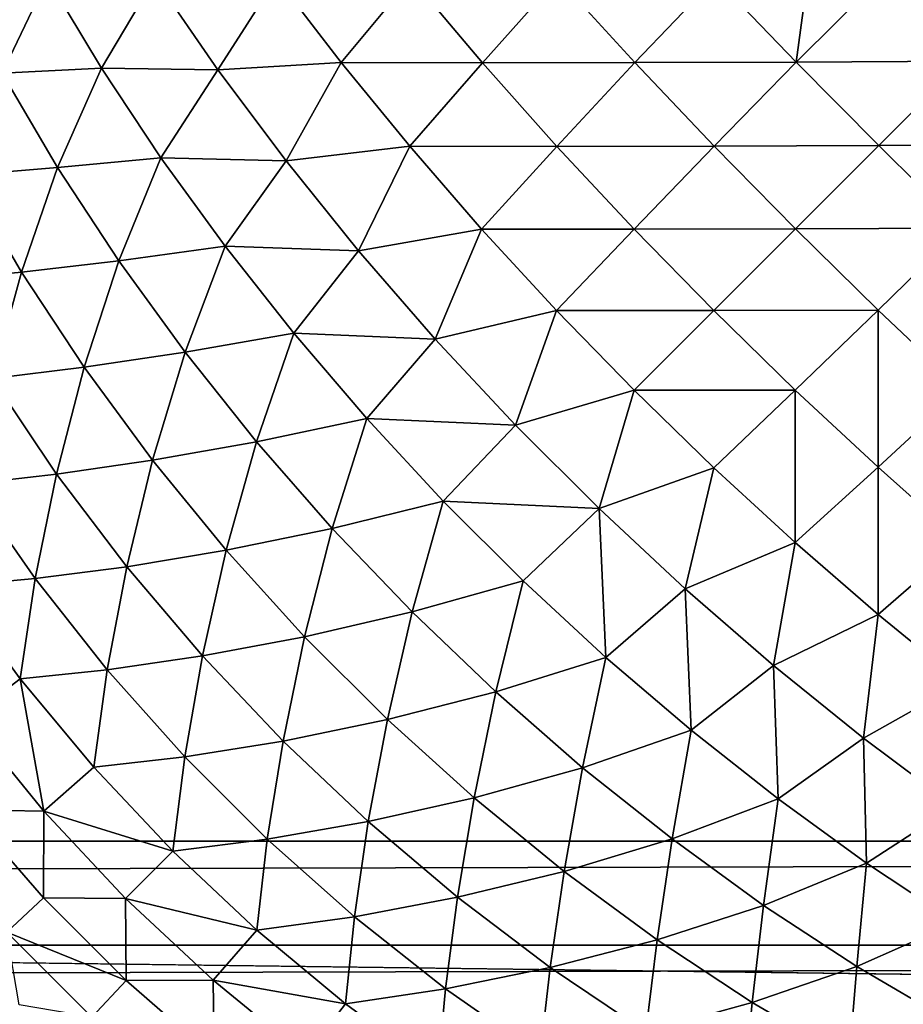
# Model space of a CAD drawing. Extents: x -226 to 226, y -900 to 900.
# Tile 159 of 256: x 89.75 to 91.08, y -878.25 to -876.76. Entities that reach past the tile are written whole.
import ezdxf

# ---------------------------------------------------------------- set-up
doc = ezdxf.new("R2010")
doc.units = 0
doc.header["$LTSCALE"] = 65.185185
for name, color, linetype in [('131', 7, 'CONTINUOUS'), ('246', 7, 'CONTINUOUS'), ('247', 7, 'CONTINUOUS'), ('253', 7, 'CONTINUOUS'), ('254', 7, 'CONTINUOUS'), ('306', 7, 'CONTINUOUS')]:
    doc.layers.add(name, color=color, linetype=linetype)

msp = doc.modelspace()

# ---------------------------------------------------------------- linework, layer by layer
at = {"layer": '131', "color": 7, "linetype": 'CONTINUOUS'}
for points in [[(89.25, -900, 1.9), (93.25, -900, 1.9), (93.25, 0, 1.9), (89.25, -900, 1.9)], [(89.25, 0, 1.9), (89.25, -900, 1.9), (93.25, 0, 1.9), (89.25, 0, 1.9)]]:
    msp.add_3dface(points, dxfattribs=at)
at = {"layer": '246', "color": 7, "linetype": 'CONTINUOUS'}
for points in [[(75.5, -878, -32.8), (106, -878.3923, -32.7846), (45, -878, -32.8), (75.5, -878, -32.8)], [(45, -878, -32.8), (106, -878.3923, -32.7846), (45, -878.3923, -32.7846), (45, -878, -32.8)], [(106, -878, -32.8), (106, -878.3923, -32.7846), (75.5, -878, -32.8), (106, -878, -32.8)]]:
    msp.add_3dface(points, dxfattribs=at)
at = {"layer": '247', "color": 7, "linetype": 'CONTINUOUS'}
for points in [[(106, -878, -32.8), (75.5, -878, -32.8), (106, -853, -32.8), (106, -878, -32.8)], [(106, -853, -32.8), (75.5, -878, -32.8), (75.5, -853, -32.8), (106, -853, -32.8)]]:
    msp.add_3dface(points, dxfattribs=at)
at = {"layer": '253', "color": 7, "linetype": 'CONTINUOUS'}
for points in [[(106, -853, -29.8), (75.5, -853, -29.8), (106, -878, -29.8), (106, -853, -29.8)], [(106, -878, -29.8), (75.5, -853, -29.8), (75.5, -878, -29.8), (106, -878, -29.8)]]:
    msp.add_3dface(points, dxfattribs=at)
at = {"layer": '254', "color": 7, "linetype": 'CONTINUOUS'}
for points in [[(106, -878, -29.8), (75.5, -878, -29.8), (45, -878.1569, -29.7938), (106, -878, -29.8)], [(106, -878, -29.8), (45, -878.1569, -29.7938), (106, -878.1569, -29.7938), (106, -878, -29.8)], [(45, -878.1569, -29.7938), (45, -878.3129, -29.7754), (106, -878.1569, -29.7938), (45, -878.1569, -29.7938)], [(106, -878.1569, -29.7938), (45, -878.3129, -29.7754), (106, -878.3129, -29.7754), (106, -878.1569, -29.7938)]]:
    msp.add_3dface(points, dxfattribs=at)
at = {"layer": '306', "color": 7, "linetype": 'CONTINUOUS'}
for points in [[(89.6537, -876.7, -24.3061), (89.7958, -876.7, -24.4399), (89.7279, -876.8434, -24.3727), (89.6537, -876.7, -24.3061)], [(89.7958, -876.7, -24.4399), (89.8774, -876.8358, -24.5021), (89.7279, -876.8434, -24.3727), (89.7958, -876.7, -24.4399)], [(89.7958, -876.7, -24.4399), (89.9578, -876.7, -24.5678), (89.8774, -876.8358, -24.5021), (89.7958, -876.7, -24.4399)], [(89.9578, -876.7, -24.5678), (90.0527, -876.8381, -24.6275), (89.8774, -876.8358, -24.5021), (89.9578, -876.7, -24.5678)], [(89.9578, -876.7, -24.5678), (90.1408, -876.7, -24.6865), (90.0527, -876.8381, -24.6275), (89.9578, -876.7, -24.5678)], [(90.1408, -876.7, -24.6865), (90.2382, -876.8273, -24.7363), (90.0527, -876.8381, -24.6275), (90.1408, -876.7, -24.6865)], [(90.1408, -876.7, -24.6865), (90.3435, -876.7, -24.7917), (90.2382, -876.8273, -24.7363), (90.1408, -876.7, -24.6865)], [(90.3435, -876.7, -24.7917), (90.4509, -876.8274, -24.8337), (90.2382, -876.8273, -24.7363), (90.3435, -876.7, -24.7917)], [(90.3435, -876.7, -24.7917), (90.5645, -876.7, -24.8792), (90.4509, -876.8274, -24.8337), (90.3435, -876.7, -24.7917)], [(90.5645, -876.7, -24.8792), (90.6804, -876.827, -24.9113), (90.4509, -876.8274, -24.8337), (90.5645, -876.7, -24.8792)], [(90.5645, -876.7, -24.8792), (90.8017, -876.7, -24.9454), (90.6804, -876.827, -24.9113), (90.5645, -876.7, -24.8792)], [(90.8017, -876.7, -24.9454), (90.9235, -876.8266, -24.9654), (90.6804, -876.827, -24.9113), (90.8017, -876.7, -24.9454)], [(90.8017, -876.7, -24.9454), (90.9402, -876.7, -24.9717), (90.9235, -876.8266, -24.9654), (90.8017, -876.7, -24.9454)], [(90.9402, -876.7, -24.9717), (91.0503, -876.7, -24.9864), (90.9235, -876.8266, -24.9654), (90.9402, -876.7, -24.9717)], [(91.0503, -876.7, -24.9864), (91.1747, -876.8253, -24.9932), (90.9235, -876.8266, -24.9654), (91.0503, -876.7, -24.9864)], [(91.0503, -876.7, -24.9864), (91.3, -876.7, -25), (91.1747, -876.8253, -24.9932), (91.0503, -876.7, -24.9864)], [(90.0527, -876.8381, -24.6275), (90.2382, -876.8273, -24.7363), (90.1552, -876.9752, -24.6757), (90.0527, -876.8381, -24.6275)], [(90.2382, -876.8273, -24.7363), (90.3414, -876.9533, -24.7753), (90.1552, -876.9752, -24.6757), (90.2382, -876.8273, -24.7363)], [(90.2382, -876.8273, -24.7363), (90.4509, -876.8274, -24.8337), (90.3414, -876.9533, -24.7753), (90.2382, -876.8273, -24.7363)], [(90.4509, -876.8274, -24.8337), (90.5631, -876.9535, -24.864), (90.3414, -876.9533, -24.7753), (90.4509, -876.8274, -24.8337)], [(90.4509, -876.8274, -24.8337), (90.6804, -876.827, -24.9113), (90.5631, -876.9535, -24.864), (90.4509, -876.8274, -24.8337)], [(90.6804, -876.827, -24.9113), (90.7999, -876.9531, -24.9307), (90.5631, -876.9535, -24.864), (90.6804, -876.827, -24.9113)], [(90.6804, -876.827, -24.9113), (90.9235, -876.8266, -24.9654), (90.7999, -876.9531, -24.9307), (90.6804, -876.827, -24.9113)], [(90.9235, -876.8266, -24.9654), (91.0477, -876.9523, -24.9722), (90.7999, -876.9531, -24.9307), (90.9235, -876.8266, -24.9654)], [(90.9235, -876.8266, -24.9654), (91.1747, -876.8253, -24.9932), (91.0477, -876.9523, -24.9722), (90.9235, -876.8266, -24.9654)], [(91.1747, -876.8253, -24.9932), (91.3, -876.9497, -24.9864), (91.0477, -876.9523, -24.9722), (91.1747, -876.8253, -24.9932)], [(89.7279, -876.8434, -24.3727), (89.8113, -876.9854, -24.4298), (89.6714, -876.9969, -24.2967), (89.7279, -876.8434, -24.3727)], [(89.7279, -876.8434, -24.3727), (89.8774, -876.8358, -24.5021), (89.8113, -876.9854, -24.4298), (89.7279, -876.8434, -24.3727)], [(89.8774, -876.8358, -24.5021), (89.9668, -876.9706, -24.5546), (89.8113, -876.9854, -24.4298), (89.8774, -876.8358, -24.5021)], [(89.8774, -876.8358, -24.5021), (90.0527, -876.8381, -24.6275), (89.9668, -876.9706, -24.5546), (89.8774, -876.8358, -24.5021)], [(90.0527, -876.8381, -24.6275), (90.1552, -876.9752, -24.6757), (89.9668, -876.9706, -24.5546), (90.0527, -876.8381, -24.6275)], [(90.7999, -876.9531, -24.9307), (91.0477, -876.9523, -24.9722), (90.9223, -877.0777, -24.9371), (90.7999, -876.9531, -24.9307)], [(91.0477, -876.9523, -24.9722), (91.1734, -877.0765, -24.9654), (90.9223, -877.0777, -24.9371), (91.0477, -876.9523, -24.9722)], [(91.0477, -876.9523, -24.9722), (91.3, -876.9497, -24.9864), (91.1734, -877.0765, -24.9654), (91.0477, -876.9523, -24.9722)], [(90.1552, -876.9752, -24.6757), (90.3414, -876.9533, -24.7753), (90.2644, -877.1107, -24.7122), (90.1552, -876.9752, -24.6757)], [(90.3414, -876.9533, -24.7753), (90.4497, -877.078, -24.8034), (90.2644, -877.1107, -24.7122), (90.3414, -876.9533, -24.7753)], [(90.3414, -876.9533, -24.7753), (90.5631, -876.9535, -24.864), (90.4497, -877.078, -24.8034), (90.3414, -876.9533, -24.7753)], [(90.5631, -876.9535, -24.864), (90.6795, -877.0782, -24.8822), (90.4497, -877.078, -24.8034), (90.5631, -876.9535, -24.864)], [(90.5631, -876.9535, -24.864), (90.7999, -876.9531, -24.9307), (90.6795, -877.0782, -24.8822), (90.5631, -876.9535, -24.864)], [(90.7999, -876.9531, -24.9307), (90.9223, -877.0777, -24.9371), (90.6795, -877.0782, -24.8822), (90.7999, -876.9531, -24.9307)], [(89.8113, -876.9854, -24.4298), (89.9668, -876.9706, -24.5546), (89.9032, -877.1257, -24.477), (89.8113, -876.9854, -24.4298)], [(89.9668, -876.9706, -24.5546), (90.0635, -877.1039, -24.5968), (89.9032, -877.1257, -24.477), (89.9668, -876.9706, -24.5546)], [(89.9668, -876.9706, -24.5546), (90.1552, -876.9752, -24.6757), (90.0635, -877.1039, -24.5968), (89.9668, -876.9706, -24.5546)], [(90.1552, -876.9752, -24.6757), (90.2644, -877.1107, -24.7122), (90.0635, -877.1039, -24.5968), (90.1552, -876.9752, -24.6757)], [(89.6714, -876.9969, -24.2967), (89.7568, -877.1429, -24.3469), (89.625, -877.1557, -24.2088), (89.6714, -876.9969, -24.2967)], [(89.6714, -876.9969, -24.2967), (89.8113, -876.9854, -24.4298), (89.7568, -877.1429, -24.3469), (89.6714, -876.9969, -24.2967)], [(89.8113, -876.9854, -24.4298), (89.9032, -877.1257, -24.477), (89.7568, -877.1429, -24.3469), (89.8113, -876.9854, -24.4298)], [(90.2644, -877.1107, -24.7122), (90.4497, -877.078, -24.8034), (90.3799, -877.2437, -24.7366), (90.2644, -877.1107, -24.7122)], [(90.4497, -877.078, -24.8034), (90.5625, -877.2007, -24.8202), (90.3799, -877.2437, -24.7366), (90.4497, -877.078, -24.8034)], [(90.4497, -877.078, -24.8034), (90.6795, -877.0782, -24.8822), (90.5625, -877.2007, -24.8202), (90.4497, -877.078, -24.8034)], [(90.6795, -877.0782, -24.8822), (90.7993, -877.2007, -24.8883), (90.5625, -877.2007, -24.8202), (90.6795, -877.0782, -24.8822)], [(90.6795, -877.0782, -24.8822), (90.9223, -877.0777, -24.9371), (90.7993, -877.2007, -24.8883), (90.6795, -877.0782, -24.8822)], [(90.9223, -877.0777, -24.9371), (91.0469, -877.2001, -24.9307), (90.7993, -877.2007, -24.8883), (90.9223, -877.0777, -24.9371)], [(90.9223, -877.0777, -24.9371), (91.1734, -877.0765, -24.9654), (91.0469, -877.2001, -24.9307), (90.9223, -877.0777, -24.9371)], [(91.0469, -877.2001, -24.9307), (91.1734, -877.0765, -24.9654), (91.173, -877.3196, -24.9113), (91.0469, -877.2001, -24.9307)], [(89.9032, -877.1257, -24.477), (90.0635, -877.1039, -24.5968), (90.0032, -877.2636, -24.514), (89.9032, -877.1257, -24.477)], [(90.0635, -877.1039, -24.5968), (90.167, -877.235, -24.6288), (90.0032, -877.2636, -24.514), (90.0635, -877.1039, -24.5968)], [(90.0635, -877.1039, -24.5968), (90.2644, -877.1107, -24.7122), (90.167, -877.235, -24.6288), (90.0635, -877.1039, -24.5968)], [(90.2644, -877.1107, -24.7122), (90.3799, -877.2437, -24.7366), (90.167, -877.235, -24.6288), (90.2644, -877.1107, -24.7122)], [(89.7568, -877.1429, -24.3469), (89.9032, -877.1257, -24.477), (89.8512, -877.2862, -24.3874), (89.7568, -877.1429, -24.3469)], [(89.9032, -877.1257, -24.477), (90.0032, -877.2636, -24.514), (89.8512, -877.2862, -24.3874), (89.9032, -877.1257, -24.477)], [(89.625, -877.1557, -24.2088), (89.7568, -877.1429, -24.3469), (89.7126, -877.3032, -24.2512), (89.625, -877.1557, -24.2088)], [(89.7568, -877.1429, -24.3469), (89.8512, -877.2862, -24.3874), (89.7126, -877.3032, -24.2512), (89.7568, -877.1429, -24.3469)], [(90.3799, -877.2437, -24.7366), (90.5625, -877.2007, -24.8202), (90.5008, -877.3735, -24.7488), (90.3799, -877.2437, -24.7366)], [(90.5625, -877.2007, -24.8202), (90.6793, -877.3207, -24.8259), (90.5008, -877.3735, -24.7488), (90.5625, -877.2007, -24.8202)], [(90.5625, -877.2007, -24.8202), (90.7993, -877.2007, -24.8883), (90.6793, -877.3207, -24.8259), (90.5625, -877.2007, -24.8202)], [(90.7993, -877.2007, -24.8883), (90.9218, -877.3205, -24.8822), (90.6793, -877.3207, -24.8259), (90.7993, -877.2007, -24.8883)], [(90.7993, -877.2007, -24.8883), (91.0469, -877.2001, -24.9307), (90.9218, -877.3205, -24.8822), (90.7993, -877.2007, -24.8883)], [(90.9218, -877.3205, -24.8822), (91.0469, -877.2001, -24.9307), (91.0465, -877.4369, -24.864), (90.9218, -877.3205, -24.8822)], [(91.0469, -877.2001, -24.9307), (91.173, -877.3196, -24.9113), (91.0465, -877.4369, -24.864), (91.0469, -877.2001, -24.9307)], [(90.0032, -877.2636, -24.514), (90.167, -877.235, -24.6288), (90.1106, -877.3983, -24.5406), (90.0032, -877.2636, -24.514)], [(90.167, -877.235, -24.6288), (90.2767, -877.3632, -24.6501), (90.1106, -877.3983, -24.5406), (90.167, -877.235, -24.6288)], [(90.167, -877.235, -24.6288), (90.3799, -877.2437, -24.7366), (90.2767, -877.3632, -24.6501), (90.167, -877.235, -24.6288)], [(90.3799, -877.2437, -24.7366), (90.5008, -877.3735, -24.7488), (90.2767, -877.3632, -24.6501), (90.3799, -877.2437, -24.7366)], [(89.8512, -877.2862, -24.3874), (90.0032, -877.2636, -24.514), (89.9542, -877.426, -24.418), (89.8512, -877.2862, -24.3874)], [(90.0032, -877.2636, -24.514), (90.1106, -877.3983, -24.5406), (89.9542, -877.426, -24.418), (90.0032, -877.2636, -24.514)], [(89.7126, -877.3032, -24.2512), (89.8512, -877.2862, -24.3874), (89.8096, -877.4471, -24.2844), (89.7126, -877.3032, -24.2512)], [(89.8512, -877.2862, -24.3874), (89.9542, -877.426, -24.418), (89.8096, -877.4471, -24.2844), (89.8512, -877.2862, -24.3874)], [(89.7126, -877.3032, -24.2512), (89.8096, -877.4471, -24.2844), (89.678, -877.4622, -24.1417), (89.7126, -877.3032, -24.2512)], [(90.5008, -877.3735, -24.7488), (90.6793, -877.3207, -24.8259), (90.6265, -877.4992, -24.7488), (90.5008, -877.3735, -24.7488)], [(90.6793, -877.3207, -24.8259), (90.7993, -877.4375, -24.8202), (90.6265, -877.4992, -24.7488), (90.6793, -877.3207, -24.8259)], [(90.6793, -877.3207, -24.8259), (90.9218, -877.3205, -24.8822), (90.7993, -877.4375, -24.8202), (90.6793, -877.3207, -24.8259)], [(90.7993, -877.4375, -24.8202), (90.9218, -877.3205, -24.8822), (90.922, -877.5503, -24.8034), (90.7993, -877.4375, -24.8202)], [(90.9218, -877.3205, -24.8822), (91.0465, -877.4369, -24.864), (90.922, -877.5503, -24.8034), (90.9218, -877.3205, -24.8822)], [(91.0465, -877.4369, -24.864), (91.173, -877.3196, -24.9113), (91.1726, -877.5491, -24.8337), (91.0465, -877.4369, -24.864)], [(90.1106, -877.3983, -24.5406), (90.2767, -877.3632, -24.6501), (90.2248, -877.5289, -24.5566), (90.1106, -877.3983, -24.5406)], [(90.2767, -877.3632, -24.6501), (90.392, -877.4878, -24.6609), (90.2248, -877.5289, -24.5566), (90.2767, -877.3632, -24.6501)], [(90.2767, -877.3632, -24.6501), (90.5008, -877.3735, -24.7488), (90.392, -877.4878, -24.6609), (90.2767, -877.3632, -24.6501)], [(90.5008, -877.3735, -24.7488), (90.6265, -877.4992, -24.7488), (90.392, -877.4878, -24.6609), (90.5008, -877.3735, -24.7488)], [(89.9542, -877.426, -24.418), (90.1106, -877.3983, -24.5406), (90.065, -877.5616, -24.4385), (89.9542, -877.426, -24.418)], [(90.1106, -877.3983, -24.5406), (90.2248, -877.5289, -24.5566), (90.065, -877.5616, -24.4385), (90.1106, -877.3983, -24.5406)], [(89.8096, -877.4471, -24.2844), (89.9542, -877.426, -24.418), (89.9154, -877.5867, -24.3083), (89.8096, -877.4471, -24.2844)], [(89.9542, -877.426, -24.418), (90.065, -877.5616, -24.4385), (89.9154, -877.5867, -24.3083), (89.9542, -877.426, -24.418)], [(90.6265, -877.4992, -24.7488), (90.7993, -877.4375, -24.8202), (90.7563, -877.6201, -24.7366), (90.6265, -877.4992, -24.7488)], [(90.7993, -877.4375, -24.8202), (90.922, -877.5503, -24.8034), (90.7563, -877.6201, -24.7366), (90.7993, -877.4375, -24.8202)], [(90.922, -877.5503, -24.8034), (91.0465, -877.4369, -24.864), (91.0467, -877.6586, -24.7753), (90.922, -877.5503, -24.8034)], [(91.0465, -877.4369, -24.864), (91.1726, -877.5491, -24.8337), (91.0467, -877.6586, -24.7753), (91.0465, -877.4369, -24.864)], [(89.678, -877.4622, -24.1417), (89.8096, -877.4471, -24.2844), (89.7776, -877.6046, -24.1676), (89.678, -877.4622, -24.1417)], [(89.8096, -877.4471, -24.2844), (89.9154, -877.5867, -24.3083), (89.7776, -877.6046, -24.1676), (89.8096, -877.4471, -24.2844)], [(89.678, -877.4622, -24.1417), (89.7776, -877.6046, -24.1676), (89.653, -877.6162, -24.0183), (89.678, -877.4622, -24.1417)], [(90.2248, -877.5289, -24.5566), (90.392, -877.4878, -24.6609), (90.3452, -877.6548, -24.5619), (90.2248, -877.5289, -24.5566)], [(90.392, -877.4878, -24.6609), (90.5122, -877.608, -24.6609), (90.3452, -877.6548, -24.5619), (90.392, -877.4878, -24.6609)], [(90.392, -877.4878, -24.6609), (90.6265, -877.4992, -24.7488), (90.5122, -877.608, -24.6609), (90.392, -877.4878, -24.6609)], [(90.5122, -877.608, -24.6609), (90.6265, -877.4992, -24.7488), (90.6368, -877.7233, -24.6501), (90.5122, -877.608, -24.6609)], [(90.6265, -877.4992, -24.7488), (90.7563, -877.6201, -24.7366), (90.6368, -877.7233, -24.6501), (90.6265, -877.4992, -24.7488)], [(90.065, -877.5616, -24.4385), (90.2248, -877.5289, -24.5566), (90.1832, -877.6921, -24.4488), (90.065, -877.5616, -24.4385)], [(90.2248, -877.5289, -24.5566), (90.3452, -877.6548, -24.5619), (90.1832, -877.6921, -24.4488), (90.2248, -877.5289, -24.5566)], [(90.7563, -877.6201, -24.7366), (90.922, -877.5503, -24.8034), (90.8893, -877.7356, -24.7122), (90.7563, -877.6201, -24.7366)], [(90.922, -877.5503, -24.8034), (91.0467, -877.6586, -24.7753), (90.8893, -877.7356, -24.7122), (90.922, -877.5503, -24.8034)], [(91.0467, -877.6586, -24.7753), (91.1726, -877.5491, -24.8337), (91.1727, -877.7618, -24.7363), (91.0467, -877.6586, -24.7753)], [(89.9154, -877.5867, -24.3083), (90.065, -877.5616, -24.4385), (90.0293, -877.7209, -24.3227), (89.9154, -877.5867, -24.3083)], [(90.065, -877.5616, -24.4385), (90.1832, -877.6921, -24.4488), (90.0293, -877.7209, -24.3227), (90.065, -877.5616, -24.4385)], [(89.7776, -877.6046, -24.1676), (89.9154, -877.5867, -24.3083), (89.886, -877.7419, -24.185), (89.7776, -877.6046, -24.1676)], [(89.9154, -877.5867, -24.3083), (90.0293, -877.7209, -24.3227), (89.886, -877.7419, -24.185), (89.9154, -877.5867, -24.3083)], [(89.653, -877.6162, -24.0183), (89.7776, -877.6046, -24.1676), (89.755, -877.7554, -24.0375), (89.653, -877.6162, -24.0183)], [(89.7776, -877.6046, -24.1676), (89.886, -877.7419, -24.185), (89.755, -877.7554, -24.0375), (89.7776, -877.6046, -24.1676)], [(89.653, -877.6162, -24.0183), (89.755, -877.7554, -24.0375), (89.6768, -877.8154, -23.8879), (89.653, -877.6162, -24.0183)], [(90.3452, -877.6548, -24.5619), (90.5122, -877.608, -24.6609), (90.4711, -877.7752, -24.5566), (90.3452, -877.6548, -24.5619)], [(90.5122, -877.608, -24.6609), (90.6368, -877.7233, -24.6501), (90.4711, -877.7752, -24.5566), (90.5122, -877.608, -24.6609)], [(90.6368, -877.7233, -24.6501), (90.7563, -877.6201, -24.7366), (90.765, -877.833, -24.6288), (90.6368, -877.7233, -24.6501)], [(90.7563, -877.6201, -24.7366), (90.8893, -877.7356, -24.7122), (90.765, -877.833, -24.6288), (90.7563, -877.6201, -24.7366)], [(90.1832, -877.6921, -24.4488), (90.3452, -877.6548, -24.5619), (90.3079, -877.8168, -24.4488), (90.1832, -877.6921, -24.4488)], [(90.3452, -877.6548, -24.5619), (90.4711, -877.7752, -24.5566), (90.3079, -877.8168, -24.4488), (90.3452, -877.6548, -24.5619)], [(90.8893, -877.7356, -24.7122), (91.0467, -877.6586, -24.7753), (91.0248, -877.8448, -24.6757), (90.8893, -877.7356, -24.7122)], [(91.0467, -877.6586, -24.7753), (91.1727, -877.7618, -24.7363), (91.0248, -877.8448, -24.6757), (91.0467, -877.6586, -24.7753)], [(90.0293, -877.7209, -24.3227), (90.1832, -877.6921, -24.4488), (90.1508, -877.8492, -24.3275), (90.0293, -877.7209, -24.3227)], [(90.1832, -877.6921, -24.4488), (90.3079, -877.8168, -24.4488), (90.1508, -877.8492, -24.3275), (90.1832, -877.6921, -24.4488)], [(89.886, -877.7419, -24.185), (90.0293, -877.7209, -24.3227), (90.0027, -877.873, -24.1937), (89.886, -877.7419, -24.185)], [(90.0293, -877.7209, -24.3227), (90.1508, -877.8492, -24.3275), (90.0027, -877.873, -24.1937), (90.0293, -877.7209, -24.3227)], [(90.4711, -877.7752, -24.5566), (90.6368, -877.7233, -24.6501), (90.6017, -877.8894, -24.5406), (90.4711, -877.7752, -24.5566)], [(90.6368, -877.7233, -24.6501), (90.765, -877.833, -24.6288), (90.6017, -877.8894, -24.5406), (90.6368, -877.7233, -24.6501)], [(90.765, -877.833, -24.6288), (90.8893, -877.7356, -24.7122), (90.8961, -877.9365, -24.5968), (90.765, -877.833, -24.6288)], [(90.8893, -877.7356, -24.7122), (91.0248, -877.8448, -24.6757), (90.8961, -877.9365, -24.5968), (90.8893, -877.7356, -24.7122)], [(89.755, -877.7554, -24.0375), (89.886, -877.7419, -24.185), (89.8658, -877.8887, -24.0491), (89.755, -877.7554, -24.0375)], [(89.886, -877.7419, -24.185), (90.0027, -877.873, -24.1937), (89.8658, -877.8887, -24.0491), (89.886, -877.7419, -24.185)], [(89.6768, -877.8154, -23.8879), (89.755, -877.7554, -24.0375), (89.7906, -877.9547, -23.899), (89.6768, -877.8154, -23.8879)], [(89.755, -877.7554, -24.0375), (89.8658, -877.8887, -24.0491), (89.7906, -877.9547, -23.899), (89.755, -877.7554, -24.0375)], [(91.0248, -877.8448, -24.6757), (91.1727, -877.7618, -24.7363), (91.1619, -877.9473, -24.6275), (91.0248, -877.8448, -24.6757)], [(90.3079, -877.8168, -24.4488), (90.4711, -877.7752, -24.5566), (90.4384, -877.935, -24.4385), (90.3079, -877.8168, -24.4488)], [(90.4711, -877.7752, -24.5566), (90.6017, -877.8894, -24.5406), (90.4384, -877.935, -24.4385), (90.4711, -877.7752, -24.5566)], [(89.6768, -877.8154, -23.8879), (89.7906, -877.9547, -23.899), (89.6745, -877.953, -23.7381), (89.6768, -877.8154, -23.8879)], [(90.1508, -877.8492, -24.3275), (90.3079, -877.8168, -24.4488), (90.2791, -877.9707, -24.3227), (90.1508, -877.8492, -24.3275)], [(90.3079, -877.8168, -24.4488), (90.4384, -877.935, -24.4385), (90.2791, -877.9707, -24.3227), (90.3079, -877.8168, -24.4488)], [(90.6017, -877.8894, -24.5406), (90.765, -877.833, -24.6288), (90.7364, -877.9968, -24.514), (90.6017, -877.8894, -24.5406)], [(90.765, -877.833, -24.6288), (90.8961, -877.9365, -24.5968), (90.7364, -877.9968, -24.514), (90.765, -877.833, -24.6288)], [(90.0027, -877.873, -24.1937), (90.1508, -877.8492, -24.3275), (90.127, -877.9973, -24.1937), (90.0027, -877.873, -24.1937)], [(90.1508, -877.8492, -24.3275), (90.2791, -877.9707, -24.3227), (90.127, -877.9973, -24.1937), (90.1508, -877.8492, -24.3275)], [(90.8961, -877.9365, -24.5968), (91.0248, -877.8448, -24.6757), (91.0294, -878.0332, -24.5546), (90.8961, -877.9365, -24.5968)], [(91.0248, -877.8448, -24.6757), (91.1619, -877.9473, -24.6275), (91.0294, -878.0332, -24.5546), (91.0248, -877.8448, -24.6757)], [(89.8658, -877.8887, -24.0491), (90.0027, -877.873, -24.1937), (89.9848, -878.0152, -24.0529), (89.8658, -877.8887, -24.0491)], [(90.0027, -877.873, -24.1937), (90.127, -877.9973, -24.1937), (89.9848, -878.0152, -24.0529), (90.0027, -877.873, -24.1937)], [(89.8658, -877.8887, -24.0491), (89.9848, -878.0152, -24.0529), (89.7906, -877.9547, -23.899), (89.8658, -877.8887, -24.0491)], [(90.4384, -877.935, -24.4385), (90.6017, -877.8894, -24.5406), (90.574, -878.0458, -24.418), (90.4384, -877.935, -24.4385)], [(90.6017, -877.8894, -24.5406), (90.7364, -877.9968, -24.514), (90.574, -878.0458, -24.418), (90.6017, -877.8894, -24.5406)], [(90.2791, -877.9707, -24.3227), (90.4384, -877.935, -24.4385), (90.4133, -878.0846, -24.3083), (90.2791, -877.9707, -24.3227)], [(90.4384, -877.935, -24.4385), (90.574, -878.0458, -24.418), (90.4133, -878.0846, -24.3083), (90.4384, -877.935, -24.4385)], [(90.7364, -877.9968, -24.514), (90.8961, -877.9365, -24.5968), (90.8743, -878.0968, -24.477), (90.7364, -877.9968, -24.514)], [(90.8961, -877.9365, -24.5968), (91.0294, -878.0332, -24.5546), (90.8743, -878.0968, -24.477), (90.8961, -877.9365, -24.5968)], [(89.6745, -877.953, -23.7381), (89.7906, -877.9547, -23.899), (89.7901, -878.0855, -23.7442), (89.6745, -877.953, -23.7381)], [(89.6745, -877.953, -23.7381), (89.7901, -878.0855, -23.7442), (89.735, -878.1374, -23.5802), (89.6745, -877.953, -23.7381)], [(89.7906, -877.9547, -23.899), (89.9137, -878.0863, -23.9027), (89.7901, -878.0855, -23.7442), (89.7906, -877.9547, -23.899)], [(89.7906, -877.9547, -23.899), (89.9848, -878.0152, -24.0529), (89.9137, -878.0863, -23.9027), (89.7906, -877.9547, -23.899)], [(91.0294, -878.0332, -24.5546), (91.1619, -877.9473, -24.6275), (91.1642, -878.1226, -24.5021), (91.0294, -878.0332, -24.5546)], [(90.127, -877.9973, -24.1937), (90.2791, -877.9707, -24.3227), (90.2581, -878.114, -24.185), (90.127, -877.9973, -24.1937)], [(90.2791, -877.9707, -24.3227), (90.4133, -878.0846, -24.3083), (90.2581, -878.114, -24.185), (90.2791, -877.9707, -24.3227)], [(89.9848, -878.0152, -24.0529), (90.127, -877.9973, -24.1937), (90.1113, -878.1342, -24.0491), (89.9848, -878.0152, -24.0529)], [(90.127, -877.9973, -24.1937), (90.2581, -878.114, -24.185), (90.1113, -878.1342, -24.0491), (90.127, -877.9973, -24.1937)], [(90.574, -878.0458, -24.418), (90.7364, -877.9968, -24.514), (90.7138, -878.1488, -24.3874), (90.574, -878.0458, -24.418)], [(90.7364, -877.9968, -24.514), (90.8743, -878.0968, -24.477), (90.7138, -878.1488, -24.3874), (90.7364, -877.9968, -24.514)], [(89.9848, -878.0152, -24.0529), (90.1113, -878.1342, -24.0491), (89.9137, -878.0863, -23.9027), (89.9848, -878.0152, -24.0529)], [(90.8743, -878.0968, -24.477), (91.0294, -878.0332, -24.5546), (91.0146, -878.1887, -24.4298), (90.8743, -878.0968, -24.477)], [(91.0294, -878.0332, -24.5546), (91.1642, -878.1226, -24.5021), (91.0146, -878.1887, -24.4298), (91.0294, -878.0332, -24.5546)], [(90.4133, -878.0846, -24.3083), (90.574, -878.0458, -24.418), (90.5529, -878.1904, -24.2844), (90.4133, -878.0846, -24.3083)], [(90.574, -878.0458, -24.418), (90.7138, -878.1488, -24.3874), (90.5529, -878.1904, -24.2844), (90.574, -878.0458, -24.418)], [(89.7901, -878.0855, -23.7442), (89.9145, -878.2099, -23.7442), (89.735, -878.1374, -23.5802), (89.7901, -878.0855, -23.7442)], [(89.7901, -878.0855, -23.7442), (89.9137, -878.0863, -23.9027), (89.9145, -878.2099, -23.7442), (89.7901, -878.0855, -23.7442)], [(89.9137, -878.0863, -23.9027), (90.1113, -878.1342, -24.0491), (90.0453, -878.2094, -23.899), (89.9137, -878.0863, -23.9027)], [(89.9137, -878.0863, -23.9027), (90.0453, -878.2094, -23.899), (89.9145, -878.2099, -23.7442), (89.9137, -878.0863, -23.9027)], [(90.2581, -878.114, -24.185), (90.4133, -878.0846, -24.3083), (90.3954, -878.2224, -24.1676), (90.2581, -878.114, -24.185)], [(90.4133, -878.0846, -24.3083), (90.5529, -878.1904, -24.2844), (90.3954, -878.2224, -24.1676), (90.4133, -878.0846, -24.3083)], [(90.7138, -878.1488, -24.3874), (90.8743, -878.0968, -24.477), (90.8571, -878.2432, -24.3469), (90.7138, -878.1488, -24.3874)], [(90.8743, -878.0968, -24.477), (91.0146, -878.1887, -24.4298), (90.8571, -878.2432, -24.3469), (90.8743, -878.0968, -24.477)], [(90.1113, -878.1342, -24.0491), (90.2581, -878.114, -24.185), (90.2446, -878.245, -24.0375), (90.1113, -878.1342, -24.0491)], [(90.2581, -878.114, -24.185), (90.3954, -878.2224, -24.1676), (90.2446, -878.245, -24.0375), (90.2581, -878.114, -24.185)], [(91.0146, -878.1887, -24.4298), (91.1642, -878.1226, -24.5021), (91.1566, -878.2721, -24.3727), (91.0146, -878.1887, -24.4298)], [(89.735, -878.1374, -23.5802), (89.9145, -878.2099, -23.7442), (89.8626, -878.265, -23.5802), (89.735, -878.1374, -23.5802)], [(89.735, -878.1374, -23.5802), (89.8626, -878.265, -23.5802), (89.7534, -878.2466, -23.4113), (89.735, -878.1374, -23.5802)], [(90.1113, -878.1342, -24.0491), (90.2446, -878.245, -24.0375), (90.0453, -878.2094, -23.899), (90.1113, -878.1342, -24.0491)], [(90.5529, -878.1904, -24.2844), (90.7138, -878.1488, -24.3874), (90.6968, -878.2874, -24.2512), (90.5529, -878.1904, -24.2844)], [(90.7138, -878.1488, -24.3874), (90.8571, -878.2432, -24.3469), (90.6968, -878.2874, -24.2512), (90.7138, -878.1488, -24.3874)], [(90.3954, -878.2224, -24.1676), (90.5529, -878.1904, -24.2844), (90.5378, -878.322, -24.1417), (90.3954, -878.2224, -24.1676)], [(90.5529, -878.1904, -24.2844), (90.6968, -878.2874, -24.2512), (90.5378, -878.322, -24.1417), (90.5529, -878.1904, -24.2844)], [(90.8571, -878.2432, -24.3469), (91.0146, -878.1887, -24.4298), (91.0031, -878.3286, -24.2967), (90.8571, -878.2432, -24.3469)], [(91.0146, -878.1887, -24.4298), (91.1566, -878.2721, -24.3727), (91.0031, -878.3286, -24.2967), (91.0146, -878.1887, -24.4298)], [(89.9145, -878.2099, -23.7442), (90.047, -878.3255, -23.7381), (89.8626, -878.265, -23.5802), (89.9145, -878.2099, -23.7442)], [(89.9145, -878.2099, -23.7442), (90.0453, -878.2094, -23.899), (90.047, -878.3255, -23.7381), (89.9145, -878.2099, -23.7442)], [(90.0453, -878.2094, -23.899), (90.2446, -878.245, -24.0375), (90.1846, -878.3232, -23.8879), (90.0453, -878.2094, -23.899)], [(90.0453, -878.2094, -23.899), (90.1846, -878.3232, -23.8879), (90.047, -878.3255, -23.7381), (90.0453, -878.2094, -23.899)], [(90.2446, -878.245, -24.0375), (90.3954, -878.2224, -24.1676), (90.3838, -878.347, -24.0183), (90.2446, -878.245, -24.0375)], [(90.3954, -878.2224, -24.1676), (90.5378, -878.322, -24.1417), (90.3838, -878.347, -24.0183), (90.3954, -878.2224, -24.1676)], [(90.2446, -878.245, -24.0375), (90.3838, -878.347, -24.0183), (90.1846, -878.3232, -23.8879), (90.2446, -878.245, -24.0375)], [(90.6968, -878.2874, -24.2512), (90.8571, -878.2432, -24.3469), (90.8443, -878.375, -24.2088), (90.6968, -878.2874, -24.2512)], [(90.8571, -878.2432, -24.3469), (91.0031, -878.3286, -24.2967), (90.8443, -878.375, -24.2088), (90.8571, -878.2432, -24.3469)]]:
    msp.add_3dface(points, dxfattribs=at)

doc.saveas('drawing.dxf')
